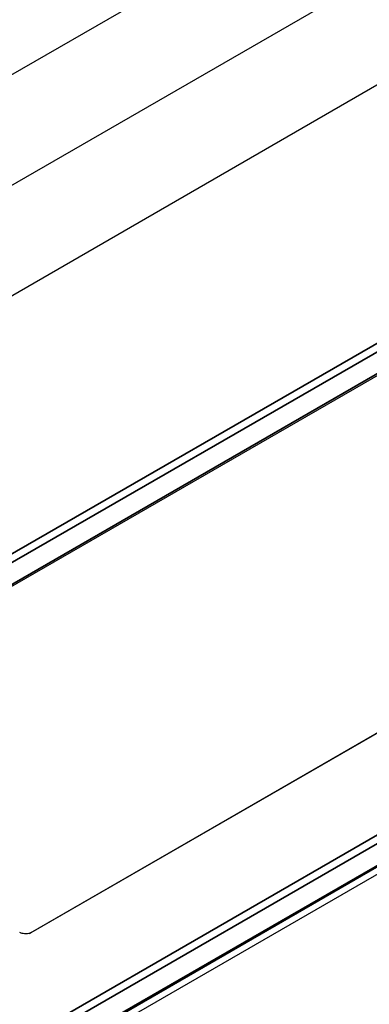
# Model space of a CAD drawing. Header units: millimetres. Extents: x 100 to 2070, y 30 to 1455.
# Tile 27 of 83: x 855 to 872, y 179 to 225. Entities that reach past the tile are written whole.
import ezdxf

# ---------------------------------------------------------------- set-up
doc = ezdxf.new("R2010")
doc.units = ezdxf.units.MM
doc.header["$LTSCALE"] = 5
doc.layers.add('_Sichtbarkanten', color=7, linetype='Continuous', lineweight=25)
doc.layers.add('Sichtbar schmal (ISO)', color=7, linetype='Continuous', lineweight=35)

msp = doc.modelspace()

# ---------------------------------------------------------------- linework, layer by layer
at = {"layer": '_Sichtbarkanten'}
for p, q in [((653.404, 106.628), (1084.457, 355.496)), ((657.895, 104.036), (1079.967, 347.719)), ((1084.457, 345.127), (662.385, 101.443)), ((680.027, 99.525), (1066.814, 322.837)), ((679.872, 97.918), (1066.866, 321.349)), ((1066.872, 298.287), (679.866, 74.849)), ((680.027, 74.622), (1066.814, 297.933)), ((882.481, 198.132), (855.7, 182.67)), ((882.623, 198.208), (855.733, 182.683)), ((855.7, 182.67), (855.7, 182.67))]:
    msp.add_line(p, q, dxfattribs=at)
msp.add_open_spline([(855.733, 182.683), (855.702, 182.665), (855.666, 182.65), (855.585, 182.631), (855.543, 182.627), (855.452, 182.627), (855.405, 182.633), (855.304, 182.656), (855.252, 182.674), (855.205, 182.697)], degree=3, knots=[0.0000001, 0.0000001, 0.0000001, 0.0000001, 0.02662, 0.02662, 0.0526303, 0.0526303, 0.0811356, 0.0811356, 0.116918, 0.116918, 0.116918, 0.116918], dxfattribs=at)
msp.add_open_spline([(855.651, 182.648), (855.662, 182.651), (855.679, 182.657), (855.7, 182.67)], degree=3, dxfattribs=at)
at = {"layer": 'Sichtbar schmal (ISO)'}
for p, q in [((680.012, 99.516), (1066.75, 322.799)), ((1066.924, 322.495), (679.918, 99.057)), ((679.924, 98.033), (1066.918, 321.464)), ((679.75, 76.299), (1066.744, 299.73)), ((1066.918, 299.425), (679.924, 75.994)), ((679.918, 74.963), (1066.924, 298.401))]:
    msp.add_line(p, q, dxfattribs=at)
msp.add_open_spline([(855.7, 182.67), (855.71, 182.675), (855.721, 182.68), (855.733, 182.683)], degree=3, dxfattribs=at)

doc.saveas('drawing.dxf')
